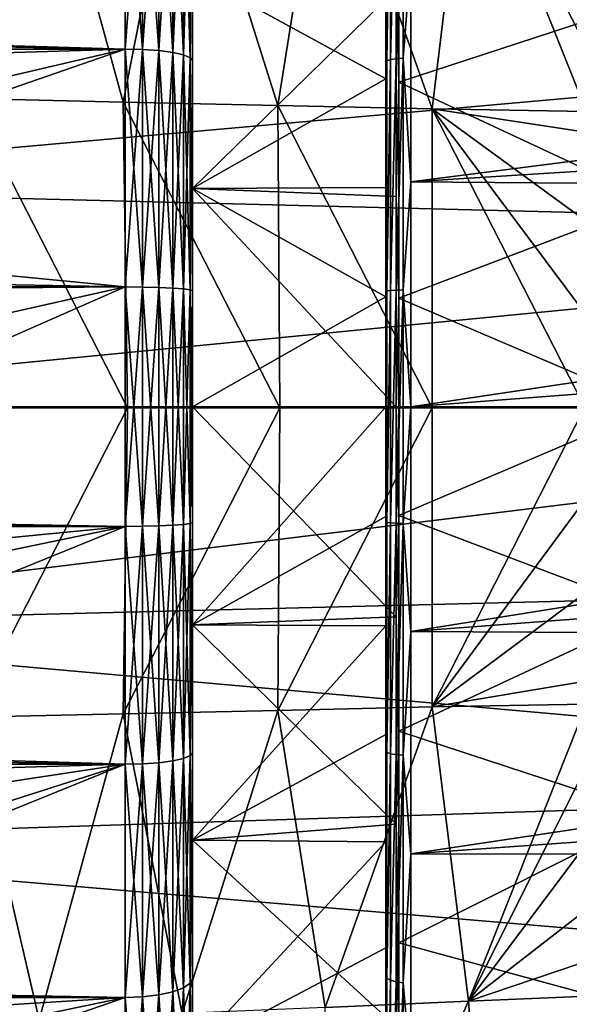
# Model space of a CAD drawing. Header units: metres. Extents: x -160 to 52, y -25 to 25.
# Tile 119 of 166: x -3.45 to 3.09, y -7.11 to 4.6. Entities that reach past the tile are written whole.
import ezdxf

# ---------------------------------------------------------------- set-up
doc = ezdxf.new("R2010")
doc.units = ezdxf.units.M
doc.layers.add('solid_509094_SW0001', color=7, linetype='CONTINUOUS')

msp = doc.modelspace()

# ---------------------------------------------------------------- linework, layer by layer
at = {"layer": 'solid_509094_SW0001'}
for points in [[(-1.4, 2.596243, -22.213863), (-1.4, 6.802042, -22.702887), (-1.4, 9.393953, -21.758732)], [(-1.4, 5.157918, -21.762171), (-1.4, 2.596243, -22.213863), (-1.4, 9.393953, -21.758732)], [(-4.923373, 7.338461, 128.973724), (-3.2228, 7.265052, 138.568253), (-4.059116, 3.664024, 131.364777)], [(-3.2228, 7.265052, 138.568253), (-2.221668, 3.623843, 141.787796), (-4.059116, 3.664024, 131.364777)], [(-3.2228, 7.265052, 138.568253), (-1.522383, 7.191642, 148.162811), (-2.221668, 3.623843, 141.787796)], [(-1.522383, 7.191642, 148.162811), (-0.384259, 3.583661, 152.210815), (-2.221668, 3.623843, 141.787796)], [(-1.522383, 7.191642, 148.162811), (0.178144, 7.118233, 157.757339), (-0.384259, 3.583661, 152.210815)], [(0.178144, 7.118233, 157.757339), (1.453369, 3.543483, 162.633804), (-0.384259, 3.583661, 152.210815)], [(0.178144, 7.118233, 157.757339), (1.879613, 7.044828, 167.351761), (1.453369, 3.543483, 162.633804)], [(1.879613, 7.044828, 167.351761), (3.287873, 3.510549, 173.043182), (1.453369, 3.543483, 162.633804)], [(1.879613, 7.044828, 167.351761), (3.305268, 4.243971, 173.493011), (3.287873, 3.510549, 173.043182)], [(1.879613, 7.044828, 167.351761), (3.341614, 5.13036, 174.21376), (3.305268, 4.243971, 173.493011)], [(-159.199997, 7.026679, -23.470743), (-2.2, 7.026679, -23.470743), (-2.2, 4.25438, -24.12779)], [(-159.199997, 4.25438, -24.12779), (-159.199997, 7.026679, -23.470743), (-2.2, 4.25438, -24.12779)], [(-8.911402, 5.188857, 249.863144), (12.425041, 4.502287, 245.572067), (12.298468, 6.985506, 244.927536)], [(-8.763117, 5.246851, 23.931581), (-8.706034, 4.446114, 24.093195), (-2.2, 7.026679, 23.470743)], [(-8.706034, 4.446114, 24.093195), (-2.2, 4.25438, 24.12779), (-2.2, 7.026679, 23.470743)], [(-1.992945, 4.249647, -24.100945), (-2.2, 4.25438, -24.12779), (-2.2, 7.026679, -23.470743)], [(-1.992945, 4.249647, -24.100945), (-2.2, 7.026679, -23.470743), (-1.992945, 7.018861, -23.44463)], [(-1.992945, 7.018861, 23.44463), (-2.2, 7.026679, 23.470743), (-2.2, 4.25438, 24.12779)], [(-1.992945, 7.018861, 23.44463), (-2.2, 4.25438, 24.12779), (-1.992945, 4.249647, 24.100945)], [(-1.992945, 7.018861, -23.44463), (-1.799819, 6.99591, -23.367966), (-1.799819, 4.235751, -24.022135)], [(-1.992945, 4.249647, -24.100945), (-1.992945, 7.018861, -23.44463), (-1.799819, 4.235751, -24.022135)], [(-1.992945, 7.018861, 23.44463), (-1.992945, 4.249647, 24.100945), (-1.799819, 6.99591, 23.367966)], [(-1.992945, 4.249647, 24.100945), (-1.799819, 4.235751, 24.022135), (-1.799819, 6.99591, 23.367966)], [(-1.799819, 6.99591, -23.367966), (-1.634018, 6.959392, -23.245989), (-1.634018, 4.213641, -23.896744)], [(-1.799819, 4.235751, -24.022135), (-1.799819, 6.99591, -23.367966), (-1.634018, 4.213641, -23.896744)], [(-1.799819, 6.99591, 23.367966), (-1.799819, 4.235751, 24.022135), (-1.634018, 6.959392, 23.245989)], [(-1.799819, 4.235751, 24.022135), (-1.634018, 4.213641, 23.896744), (-1.634018, 6.959392, 23.245989)], [(-1.634018, 6.959392, -23.245989), (-1.506866, 6.911802, -23.087027), (-1.506866, 4.184826, -23.733332)], [(-1.634018, 4.213641, -23.896744), (-1.634018, 6.959392, -23.245989), (-1.506866, 4.184826, -23.733332)], [(-1.634018, 6.959392, 23.245989), (-1.634018, 4.213641, 23.896744), (-1.506866, 6.911802, 23.087027)], [(-1.634018, 4.213641, 23.896744), (-1.506866, 4.184826, 23.733332), (-1.506866, 6.911802, 23.087027)], [(-1.506866, 6.911802, -23.087027), (-1.427043, 6.856389, -22.901934), (-1.427043, 4.151276, -23.543056)], [(-1.506866, 4.184826, -23.733332), (-1.506866, 6.911802, -23.087027), (-1.427043, 4.151276, -23.543056)], [(-1.506866, 6.911802, 23.087027), (-1.506866, 4.184826, 23.733332), (-1.427043, 6.856389, 22.901934)], [(-1.506866, 4.184826, 23.733332), (-1.427043, 4.151276, 23.543056), (-1.427043, 6.856389, 22.901934)], [(-1.427043, 6.856389, -22.901934), (-1.4, 6.802042, -22.702887), (-1.4, 4.11855, -23.339399)], [(-1.427043, 4.151276, -23.543056), (-1.427043, 6.856389, -22.901934), (-1.4, 4.11855, -23.339399)], [(-1.427043, 6.856389, 22.901934), (-1.4, 4.118551, 23.339399), (-1.4, 6.802043, 22.702885)], [(-1.427043, 6.856389, 22.901934), (-1.427043, 4.151276, 23.543056), (-1.4, 4.118551, 23.339399)], [(-1.4, 6.802043, 22.702885), (-1.4, 4.118551, 23.339399), (-1.4, -6.802042, 22.702887)], [(-1.4, 0, 22.365089), (-1.4, 6.802043, 22.702885), (-1.4, -6.802042, 22.702887)], [(-1.4, 2.596243, 22.213863), (-1.4, 5.157918, 21.762171), (-1.4, 6.802043, 22.702885)], [(-1.4, 0, 22.365089), (-1.4, 2.596243, 22.213863), (-1.4, 6.802043, 22.702885)], [(-1.4, -4.118551, -23.339399), (-1.4, 4.11855, -23.339399), (-1.4, 6.802042, -22.702887)], [(-1.4, -6.802043, -22.702885), (-1.4, -4.118551, -23.339399), (-1.4, 6.802042, -22.702887)], [(-1.4, 0, -22.365089), (-1.4, -6.802043, -22.702885), (-1.4, 6.802042, -22.702887)], [(-1.4, 2.596243, -22.213863), (-1.4, 0, -22.365089), (-1.4, 6.802042, -22.702887)], [(0.914684, 6.798191, 23.426239), (0.9, 6.778097, 23.335526), (0.900001, 4.101556, 23.951342)], [(0.914684, 4.113897, 24.043293), (0.914684, 6.798191, 23.426239), (0.900001, 4.101556, 23.951342)], [(0.957351, 6.82152, 23.506628), (0.914684, 6.798191, 23.426239), (0.914684, 4.113897, 24.043293)], [(0.957351, 4.128015, 24.125799), (0.957351, 6.82152, 23.506628), (0.914684, 4.113897, 24.043293)], [(1.023817, 6.840027, 23.570402), (0.957351, 6.82152, 23.506628), (0.957351, 4.128015, 24.125799)], [(1.023818, 4.139214, 24.191254), (1.023817, 6.840027, 23.570402), (0.957351, 4.128015, 24.125799)], [(1.023818, 4.139214, 24.191254), (1.107564, 6.851896, 23.611303), (1.023817, 6.840027, 23.570402)], [(1.023818, 4.139214, 24.191254), (1.107564, 4.146396, 24.233231), (1.107564, 6.851896, 23.611303)], [(1.107564, 6.851896, 23.611303), (1.107564, 4.146396, 24.233231), (1.200001, 5.317556, 24.0184)], [(0.900001, 4.101556, 23.951342), (0.9, 6.778097, 23.335526), (0.9, 5.176983, 21.716396)], [(1.024543, 4.967207, -21.763109), (1.057903, 6.376752, -21.389051), (1.057903, 3.860598, -21.982954)], [(1.057903, 3.860598, -21.982954), (1.057903, 6.376752, -21.389051), (4.0899, 4.85407, -21.03314)], [(1.107564, 4.146396, 24.233231), (1.200001, 2.674634, 24.454168), (1.200001, 5.317556, 24.0184)], [(1.200001, 5.317556, 24.0184), (1.200001, 2.674634, 24.454168), (18.952063, 4.946712, 24.097511)], [(-8.911402, 5.188857, 249.863144), (-8.818721, 2.612091, 250.307938), (12.425041, 4.502287, 245.572067)], [(0.900001, 3.898259, 21.981949), (0.9, 5.176983, 21.716396), (-1.4, 5.157918, 21.762171)], [(1.024543, 4.967207, -21.763109), (-1.4, 2.596243, -22.213863), (-1.4, 5.157918, -21.762171)], [(0.900001, 3.898259, 21.981949), (-1.4, 5.157918, 21.762171), (-1.4, 2.596243, 22.213863)], [(0.900001, 4.101556, 23.951342), (0.9, 5.176983, 21.716396), (0.900001, 3.898259, 21.981949)], [(1.024543, 4.967207, -21.763109), (1.024543, 2.499318, -22.182413), (-1.4, 2.596243, -22.213863)], [(1.024543, 4.967207, -21.763109), (1.057903, 3.860598, -21.982954), (1.024543, 2.499318, -22.182413)], [(1.200001, 2.674634, 24.454168), (18.498636, 3.761661, 24.310694), (18.952063, 4.946712, 24.097511)], [(1.057903, 3.860598, -21.982954), (4.0899, 4.85407, -21.03314), (4.0899, 2.442726, -21.447332)], [(-8.818721, 2.612091, 250.307938), (12.499949, 2.074069, 245.923431), (12.425041, 4.502287, 245.572067)], [(-8.706034, 4.446114, 24.093195), (-8.681482, 4.059634, 24.16132), (-2.2, 4.25438, 24.12779)], [(-159.199997, 4.25438, -24.12779), (-2.2, 4.25438, -24.12779), (-2.2, 1.424548, -24.458549)], [(-159.199997, 1.424548, -24.458549), (-159.199997, 4.25438, -24.12779), (-2.2, 1.424548, -24.458549)], [(-8.681482, 4.059634, 24.16132), (-8.613448, 2.754578, 24.344656), (-2.2, 4.25438, 24.12779)], [(-8.613448, 2.754578, 24.344656), (-8.586944, 2.043551, 24.414625), (-2.2, 4.25438, 24.12779)], [(-8.586944, 2.043551, 24.414625), (-2.2, 1.424548, 24.458549), (-2.2, 4.25438, 24.12779)], [(-1.992945, 1.422963, -24.431337), (-2.2, 1.424548, -24.458549), (-2.2, 4.25438, -24.12779)], [(-1.992945, 1.422963, -24.431337), (-2.2, 4.25438, -24.12779), (-1.992945, 4.249647, -24.100945)], [(-1.992945, 4.249647, 24.100945), (-2.2, 4.25438, 24.12779), (-2.2, 1.424548, 24.458549)], [(-1.992945, 4.249647, 24.100945), (-2.2, 1.424548, 24.458549), (-1.992945, 1.422963, 24.431337)], [(-1.992945, 4.249647, -24.100945), (-1.799819, 4.235751, -24.022135), (-1.799819, 1.41831, -24.351446)], [(-1.992945, 1.422963, -24.431337), (-1.992945, 4.249647, -24.100945), (-1.799819, 1.41831, -24.351446)], [(-1.992945, 4.249647, 24.100945), (-1.992945, 1.422963, 24.431337), (-1.799819, 4.235751, 24.022135)], [(-1.992945, 1.422963, 24.431337), (-1.799819, 1.41831, 24.351446), (-1.799819, 4.235751, 24.022135)], [(-1.799819, 4.235751, -24.022135), (-1.634018, 4.213641, -23.896744), (-1.634018, 1.410907, -24.224337)], [(-1.799819, 1.41831, -24.351446), (-1.799819, 4.235751, -24.022135), (-1.634018, 1.410907, -24.224337)], [(-1.799819, 4.235751, 24.022135), (-1.799819, 1.41831, 24.351446), (-1.634018, 4.213641, 23.896744)], [(-1.799819, 1.41831, 24.351446), (-1.634018, 1.410907, 24.224337), (-1.634018, 4.213641, 23.896744)], [(-1.634018, 4.213641, -23.896744), (-1.506866, 4.184826, -23.733332), (-1.506866, 1.401259, -24.058683)], [(-1.634018, 1.410907, -24.224337), (-1.634018, 4.213641, -23.896744), (-1.506866, 1.401259, -24.058683)], [(-1.634018, 4.213641, 23.896744), (-1.634018, 1.410907, 24.224337), (-1.506866, 4.184826, 23.733332)], [(-1.634018, 1.410907, 24.224337), (-1.506866, 1.401259, 24.058683), (-1.506866, 4.184826, 23.733332)], [(-1.506866, 4.184826, -23.733332), (-1.427043, 4.151276, -23.543056), (-1.427043, 1.390025, -23.865801)], [(-1.506866, 1.401259, -24.058683), (-1.506866, 4.184826, -23.733332), (-1.427043, 1.390025, -23.865801)], [(-1.506866, 4.184826, 23.733332), (-1.506866, 1.401259, 24.058683), (-1.427043, 4.151276, 23.543056)], [(-1.506866, 1.401259, 24.058683), (-1.427043, 1.390025, 23.865801), (-1.427043, 4.151276, 23.543056)], [(-1.427043, 4.151276, -23.543056), (-1.4, 4.11855, -23.339399), (-1.4, 1.379267, -23.659805)], [(-1.427043, 1.390025, -23.865801), (-1.427043, 4.151276, -23.543056), (-1.4, 1.379267, -23.659805)], [(-1.427043, 4.151276, 23.543056), (-1.4, 1.379268, 23.659805), (-1.4, 4.118551, 23.339399)], [(-1.427043, 4.151276, 23.543056), (-1.427043, 1.390025, 23.865801), (-1.4, 1.379268, 23.659805)], [(-1.4, 4.118551, 23.339399), (-1.4, -4.11855, 23.339399), (-1.4, -6.802042, 22.702887)], [(-1.4, 4.118551, 23.339399), (-1.4, 1.379268, 23.659805), (-1.4, -4.11855, 23.339399)], [(-1.4, -1.379268, -23.659805), (-1.4, 1.379267, -23.659805), (-1.4, 4.11855, -23.339399)], [(-1.4, -4.118551, -23.339399), (-1.4, -1.379268, -23.659805), (-1.4, 4.11855, -23.339399)], [(0.914684, 4.113897, 24.043293), (0.900001, 4.101556, 23.951342), (0.900001, 1.373256, 24.261154)], [(0.914684, 1.377152, 24.353798), (0.914684, 4.113897, 24.043293), (0.900001, 1.373256, 24.261154)], [(0.900001, 4.101556, 23.951342), (0.900001, 3.898259, 21.981949), (0.900001, 2.606396, 22.172258)], [(0.900001, 1.373256, 24.261154), (0.900001, 4.101556, 23.951342), (0.900001, 2.606396, 22.172258)], [(0.957351, 4.128015, 24.125799), (0.914684, 4.113897, 24.043293), (0.914684, 1.377152, 24.353798)], [(0.957351, 1.381878, 24.437372), (0.957351, 4.128015, 24.125799), (0.914684, 1.377152, 24.353798)], [(1.023818, 4.139214, 24.191254), (0.957351, 4.128015, 24.125799), (0.957351, 1.381878, 24.437372)], [(1.023818, 1.385627, 24.50367), (1.023818, 4.139214, 24.191254), (0.957351, 1.381878, 24.437372)], [(1.023818, 1.385627, 24.50367), (1.107565, 1.388031, 24.54619), (1.107564, 4.146396, 24.233231)], [(1.023818, 1.385627, 24.50367), (1.107564, 4.146396, 24.233231), (1.023818, 4.139214, 24.191254)], [(1.107564, 4.146396, 24.233231), (1.107565, 1.388031, 24.54619), (1.200001, 2.674634, 24.454168)], [(0.900001, 2.606396, 22.172258), (0.900001, 3.898259, 21.981949), (-1.4, 2.596243, 22.213863)], [(1.024543, 2.499318, -22.182413), (1.057903, 3.860598, -21.982954), (1.057903, 1.292646, -22.281912)], [(1.057903, 1.292646, -22.281912), (1.057903, 3.860598, -21.982954), (4.0899, 2.442726, -21.447332)], [(1.200001, 2.674634, 24.454168), (18.177425, 2.540394, 24.468477), (18.498636, 3.761661, 24.310694)], [(-4.059116, 3.664024, 131.364777), (-2.171335, -0.014562, 141.26062), (-3.983754, -0.014722, 130.961563)], [(-4.059116, 3.664024, 131.364777), (-2.221668, 3.623843, 141.787796), (-2.171335, -0.014562, 141.26062)], [(-2.221668, 3.623843, 141.787796), (-0.358743, -0.014402, 151.559662), (-2.171335, -0.014562, 141.26062)], [(-2.221668, 3.623843, 141.787796), (-0.384259, 3.583661, 152.210815), (-0.358743, -0.014402, 151.559662)], [(-0.384259, 3.583661, 152.210815), (1.453429, -0.014242, 161.858749), (-0.358743, -0.014402, 151.559662)], [(-0.384259, 3.583661, 152.210815), (1.453369, 3.543483, 162.633804), (1.453429, -0.014242, 161.858749)], [(1.453369, 3.543483, 162.633804), (3.265224, 0, 172.15683), (1.453429, -0.014242, 161.858749)], [(1.453369, 3.543483, 162.633804), (3.266751, 1.11668, 172.241943), (3.265224, 0, 172.15683)], [(1.453369, 3.543483, 162.633804), (3.272108, 2.213256, 172.496582), (3.266751, 1.11668, 172.241943)], [(1.453369, 3.543483, 162.633804), (3.283696, 3.263494, 172.916306), (3.272108, 2.213256, 172.496582)], [(1.453369, 3.543483, 162.633804), (3.287873, 3.510549, 173.043182), (3.283696, 3.263494, 172.916306)], [(-8.818721, 2.612091, 250.307938), (-8.787687, 0, 250.456879), (12.499949, 2.074069, 245.923431)], [(0.900001, 1.305776, 22.286718), (0.900001, 2.606396, 22.172258), (-1.4, 2.596243, 22.213863)], [(1.024543, 0, -22.322769), (-1.4, 0, -22.365089), (-1.4, 2.596243, -22.213863)], [(1.024543, 2.499318, -22.182413), (1.024543, 0, -22.322769), (-1.4, 2.596243, -22.213863)], [(0.900001, 1.305776, 22.286718), (-1.4, 2.596243, 22.213863), (-1.4, 0, 22.365089)], [(0.900001, 1.373256, 24.261154), (0.900001, 2.606396, 22.172258), (0.900001, 1.305776, 22.286718)], [(1.107565, 1.388031, 24.54619), (1.200001, 0, 24.599998), (1.200001, 2.674634, 24.454168)], [(1.200001, 2.674634, 24.454168), (1.200001, 0, 24.599998), (18.177425, 2.540394, 24.468477)], [(1.024543, 2.499318, -22.182413), (1.057903, 1.292646, -22.281912), (1.024543, 0, -22.322769)], [(17.985191, 1.281705, 24.566587), (18.177425, 2.540394, 24.468477), (1.200001, 0, 24.599998)], [(1.057903, 1.292646, -22.281912), (4.0899, 2.442726, -21.447332), (4.0899, 0, -21.585989)], [(-8.787687, 0, 250.456879), (12.52928, 0, 246.015182), (12.499949, 2.074069, 245.923431)], [(-8.586944, 2.043551, 24.414625), (-8.568041, 1.372323, 24.461536), (-2.2, 1.424548, 24.458549)], [(-159.199997, 1.424548, -24.458549), (-2.2, 1.424548, -24.458549), (-2.2, -1.424548, -24.458549)], [(-159.199997, -1.424548, -24.458549), (-159.199997, 1.424548, -24.458549), (-2.2, -1.424548, -24.458549)], [(-8.568041, -1.372323, 24.461536), (-2.2, -1.424548, 24.458549), (-2.2, 1.424548, 24.458549)], [(-8.553, 0, 24.5), (-8.568041, -1.372323, 24.461536), (-2.2, 1.424548, 24.458549)], [(-8.568041, 1.372323, 24.461536), (-8.553, 0, 24.5), (-2.2, 1.424548, 24.458549)], [(-1.992945, -1.422963, -24.431337), (-2.2, -1.424548, -24.458549), (-2.2, 1.424548, -24.458549)], [(-1.992945, -1.422963, -24.431337), (-2.2, 1.424548, -24.458549), (-1.992945, 1.422963, -24.431337)], [(-1.992945, 1.422963, 24.431337), (-2.2, 1.424548, 24.458549), (-2.2, -1.424548, 24.458549)], [(-1.992945, 1.422963, 24.431337), (-2.2, -1.424548, 24.458549), (-1.992945, -1.422963, 24.431337)], [(-1.992945, 1.422963, -24.431337), (-1.799819, 1.41831, -24.351446), (-1.799819, -1.41831, -24.351446)], [(-1.992945, -1.422963, -24.431337), (-1.992945, 1.422963, -24.431337), (-1.799819, -1.41831, -24.351446)], [(-1.992945, 1.422963, 24.431337), (-1.992945, -1.422963, 24.431337), (-1.799819, 1.41831, 24.351446)], [(-1.992945, -1.422963, 24.431337), (-1.799819, -1.41831, 24.351446), (-1.799819, 1.41831, 24.351446)], [(-1.799819, 1.41831, -24.351446), (-1.634018, 1.410907, -24.224337), (-1.634018, -1.410907, -24.224337)], [(-1.799819, -1.41831, -24.351446), (-1.799819, 1.41831, -24.351446), (-1.634018, -1.410907, -24.224337)], [(-1.799819, 1.41831, 24.351446), (-1.799819, -1.41831, 24.351446), (-1.634018, 1.410907, 24.224337)], [(-1.799819, -1.41831, 24.351446), (-1.634018, -1.410907, 24.224337), (-1.634018, 1.410907, 24.224337)], [(-1.634018, 1.410907, -24.224337), (-1.506866, 1.401259, -24.058683), (-1.506866, -1.401259, -24.058683)], [(-1.634018, -1.410907, -24.224337), (-1.634018, 1.410907, -24.224337), (-1.506866, -1.401259, -24.058683)], [(-1.634018, 1.410907, 24.224337), (-1.634018, -1.410907, 24.224337), (-1.506866, 1.401259, 24.058683)], [(-1.634018, -1.410907, 24.224337), (-1.506866, -1.401259, 24.058683), (-1.506866, 1.401259, 24.058683)], [(-1.506866, 1.401259, -24.058683), (-1.427043, 1.390025, -23.865801), (-1.427043, -1.390025, -23.865801)], [(-1.506866, -1.401259, -24.058683), (-1.506866, 1.401259, -24.058683), (-1.427043, -1.390025, -23.865801)], [(-1.506866, 1.401259, 24.058683), (-1.506866, -1.401259, 24.058683), (-1.427043, 1.390025, 23.865801)], [(-1.506866, -1.401259, 24.058683), (-1.427043, -1.390025, 23.865801), (-1.427043, 1.390025, 23.865801)], [(-1.427043, 1.390025, -23.865801), (-1.4, 1.379267, -23.659805), (-1.4, -1.379268, -23.659805)], [(-1.427043, -1.390025, -23.865801), (-1.427043, 1.390025, -23.865801), (-1.4, -1.379268, -23.659805)], [(-1.427043, 1.390025, 23.865801), (-1.427043, -1.390025, 23.865801), (-1.4, 1.379268, 23.659805)], [(-1.427043, -1.390025, 23.865801), (-1.4, -1.379267, 23.659805), (-1.4, 1.379268, 23.659805)], [(-1.4, 1.379268, 23.659805), (-1.4, -1.379267, 23.659805), (-1.4, -4.11855, 23.339399)], [(0.900001, 1.305776, 22.286718), (-1.4, 0, 22.365089), (0.900001, 0, 22.324944)], [(0.914684, 1.377152, 24.353798), (0.900001, 1.373256, 24.261154), (0.900001, -1.373256, 24.261154)], [(0.914684, -1.377152, 24.353798), (0.914684, 1.377152, 24.353798), (0.900001, -1.373256, 24.261154)], [(0.900001, 1.373256, 24.261154), (0.900001, 0, 22.324944), (0.900001, -1.305776, 22.286718)], [(0.900001, 1.373256, 24.261154), (0.900001, 1.305776, 22.286718), (0.900001, 0, 22.324944)], [(0.900001, -1.373256, 24.261154), (0.900001, 1.373256, 24.261154), (0.900001, -1.305776, 22.286718)], [(0.957351, 1.381878, 24.437372), (0.914684, 1.377152, 24.353798), (0.914684, -1.377152, 24.353798)], [(0.957351, -1.381878, 24.43737), (0.957351, 1.381878, 24.437372), (0.914684, -1.377152, 24.353798)], [(1.023818, 1.385627, 24.50367), (0.957351, 1.381878, 24.437372), (0.957351, -1.381878, 24.43737)], [(1.023818, -1.385627, 24.50367), (1.023818, 1.385627, 24.50367), (0.957351, -1.381878, 24.43737)], [(1.023818, -1.385627, 24.50367), (1.107565, -1.388031, 24.54619), (1.107565, 1.388031, 24.54619)], [(1.023818, -1.385627, 24.50367), (1.107565, 1.388031, 24.54619), (1.023818, 1.385627, 24.50367)], [(1.024543, 0, -22.322769), (1.057903, 1.292646, -22.281912), (1.057903, -1.292649, -22.281912)], [(1.057903, -1.292649, -22.281912), (1.057903, 1.292646, -22.281912), (4.0899, 0, -21.585989)], [(1.107565, 1.388031, 24.54619), (1.107565, -1.388031, 24.54619), (1.200001, 0, 24.599998)], [(17.985191, 1.281705, 24.566587), (1.200001, 0, 24.599998), (17.92277, 0.000001, 24.599998)], [(-8.818693, -2.610905, 250.308075), (12.499946, -2.074197, 245.923416), (12.52928, 0, 246.015182)], [(-8.818693, -2.610905, 250.308075), (12.52928, 0, 246.015182), (-8.787687, 0, 250.456879)], [(1.057903, -1.292649, -22.281912), (4.0899, 0, -21.585989), (4.0899, -2.442725, -21.447332)], [(17.92277, 0.000001, 24.599998), (1.200001, 0, 24.599998), (1.200001, -2.674634, 24.454166)], [(17.996321, -1.401126, 24.560064), (17.92277, 0.000001, 24.599998), (1.200001, -2.674634, 24.454166)], [(3.265224, 0, 172.15683), (3.265224, -0.014129, 172.156845), (1.453429, -0.014242, 161.858749)], [(-2.171335, -0.014562, 141.26062), (-2.222287, -3.652825, 141.797394), (-4.060194, -3.693336, 131.372101)], [(-3.983754, -0.014722, 130.961563), (-2.171335, -0.014562, 141.26062), (-4.060194, -3.693336, 131.372101)], [(-0.358743, -0.014402, 151.559662), (-0.384411, -3.612315, 152.222687), (-2.222287, -3.652825, 141.797394)], [(-2.171335, -0.014562, 141.26062), (-0.358743, -0.014402, 151.559662), (-2.222287, -3.652825, 141.797394)], [(-1.4, -2.596243, -22.213863), (-1.4, -6.802043, -22.702885), (-1.4, 0, -22.365089)], [(-1.4, -2.596243, 22.213863), (-1.4, 0, 22.365089), (-1.4, -6.802042, 22.702887)], [(1.024543, -2.499319, -22.182413), (-1.4, -2.596243, -22.213863), (-1.4, 0, -22.365089)], [(1.024543, 0, -22.322769), (1.024543, -2.499319, -22.182413), (-1.4, 0, -22.365089)], [(0.900001, 0, 22.324944), (-1.4, 0, 22.365089), (-1.4, -2.596243, 22.213863)], [(0.900001, -1.305776, 22.286718), (0.900001, 0, 22.324944), (-1.4, -2.596243, 22.213863)], [(1.453429, -0.014242, 161.858749), (1.453658, -3.571807, 162.647964), (-0.384411, -3.612315, 152.222687)], [(-0.358743, -0.014402, 151.559662), (1.453429, -0.014242, 161.858749), (-0.384411, -3.612315, 152.222687)], [(1.024543, 0, -22.322769), (1.057903, -1.292649, -22.281912), (1.024543, -2.499319, -22.182413)], [(1.107565, -1.388031, 24.54619), (1.200001, -2.674634, 24.454166), (1.200001, 0, 24.599998)], [(1.453429, -0.014242, 161.858749), (3.265224, -0.014129, 172.156845), (1.453658, -3.571807, 162.647964)], [(3.265224, -0.014129, 172.156845), (3.266731, -1.116745, 172.241959), (1.453658, -3.571807, 162.647964)], [(3.266731, -1.116745, 172.241959), (3.272074, -2.213384, 172.496628), (1.453658, -3.571807, 162.647964)], [(-8.568041, -1.372323, 24.461536), (-8.586944, -2.043551, 24.414625), (-2.2, -1.424548, 24.458549)], [(-1.634018, -1.410907, -24.224337), (-1.506866, -1.401259, -24.058683), (-1.506866, -4.184826, -23.733332)], [(-1.634018, -4.213641, 23.896744), (-1.506866, -4.184826, 23.733332), (-1.506866, -1.401259, 24.058683)], [(-1.634018, -1.410907, 24.224337), (-1.634018, -4.213641, 23.896744), (-1.506866, -1.401259, 24.058683)], [(-1.506866, -1.401259, -24.058683), (-1.427043, -1.390025, -23.865801), (-1.427043, -4.151276, -23.543056)], [(-1.506866, -4.184826, 23.733332), (-1.427043, -4.151276, 23.543056), (-1.427043, -1.390025, 23.865801)], [(-1.506866, -1.401259, 24.058683), (-1.506866, -4.184826, 23.733332), (-1.427043, -1.390025, 23.865801)], [(-1.506866, -4.184826, -23.733332), (-1.506866, -1.401259, -24.058683), (-1.427043, -4.151276, -23.543056)], [(-1.427043, -4.151276, 23.543056), (-1.4, -4.11855, 23.339399), (-1.4, -1.379267, 23.659805)], [(-1.427043, -1.390025, 23.865801), (-1.427043, -4.151276, 23.543056), (-1.4, -1.379267, 23.659805)], [(-1.427043, -4.151276, -23.543056), (-1.4, -1.379268, -23.659805), (-1.4, -4.118551, -23.339399)], [(-1.427043, -4.151276, -23.543056), (-1.427043, -1.390025, -23.865801), (-1.4, -1.379268, -23.659805)], [(0.900001, -2.606396, 22.172258), (0.900001, -1.305776, 22.286718), (-1.4, -2.596243, 22.213863)], [(0.900001, -1.373256, 24.261154), (0.900001, -1.305776, 22.286718), (0.900001, -2.606396, 22.172258)], [(0.900001, -1.373256, 24.261154), (0.900001, -2.606396, 22.172258), (0.900001, -3.89826, 21.981949)], [(0.900001, -4.101557, 23.951342), (0.900001, -1.373256, 24.261154), (0.900001, -3.89826, 21.981949)], [(0.914684, -4.113897, 24.043291), (0.900001, -1.373256, 24.261154), (0.900001, -4.101557, 23.951342)], [(0.914684, -4.113897, 24.043291), (0.914684, -1.377152, 24.353798), (0.900001, -1.373256, 24.261154)], [(0.957351, -1.381878, 24.43737), (0.914684, -1.377152, 24.353798), (0.914684, -4.113897, 24.043291)], [(0.957351, -4.128015, 24.125799), (0.957351, -1.381878, 24.43737), (0.914684, -4.113897, 24.043291)], [(1.023818, -1.385627, 24.50367), (0.957351, -1.381878, 24.43737), (0.957351, -4.128015, 24.125799)], [(1.023818, -4.139214, 24.191252), (1.023818, -1.385627, 24.50367), (0.957351, -4.128015, 24.125799)], [(1.023818, -4.139214, 24.191252), (1.107565, -1.388031, 24.54619), (1.023818, -1.385627, 24.50367)], [(1.023818, -4.139214, 24.191252), (1.107565, -4.146397, 24.233231), (1.107565, -1.388031, 24.54619)], [(1.024543, -2.499319, -22.182413), (1.057903, -1.292649, -22.281912), (1.057903, -3.860601, -21.982954)], [(1.057903, -3.860601, -21.982954), (1.057903, -1.292649, -22.281912), (4.0899, -2.442725, -21.447332)], [(1.107565, -1.388031, 24.54619), (1.107565, -4.146397, 24.233231), (1.200001, -2.674634, 24.454166)], [(18.22221, -2.766528, 24.443941), (17.996321, -1.401126, 24.560064), (1.200001, -2.674634, 24.454166)], [(-159.199997, -1.424548, -24.458549), (-2.2, -1.424548, -24.458549), (-2.2, -4.25438, -24.12779)], [(-159.199997, -4.25438, -24.12779), (-159.199997, -1.424548, -24.458549), (-2.2, -4.25438, -24.12779)], [(-8.681482, -4.059634, 24.16132), (-2.2, -4.25438, 24.12779), (-2.2, -1.424548, 24.458549)], [(-8.613448, -2.754578, 24.344656), (-8.681482, -4.059634, 24.16132), (-2.2, -1.424548, 24.458549)], [(-8.586944, -2.043551, 24.414625), (-8.613448, -2.754578, 24.344656), (-2.2, -1.424548, 24.458549)], [(-1.992945, -4.249647, -24.100945), (-2.2, -1.424548, -24.458549), (-1.992945, -1.422963, -24.431337)], [(-1.992945, -1.422963, 24.431337), (-2.2, -1.424548, 24.458549), (-2.2, -4.25438, 24.12779)], [(-1.992945, -1.422963, 24.431337), (-2.2, -4.25438, 24.12779), (-1.992945, -4.249647, 24.100945)], [(-1.992945, -4.249647, -24.100945), (-2.2, -4.25438, -24.12779), (-2.2, -1.424548, -24.458549)], [(-1.992945, -1.422963, -24.431337), (-1.799819, -1.41831, -24.351446), (-1.799819, -4.235751, -24.022135)], [(-1.992945, -4.249647, 24.100945), (-1.799819, -4.235751, 24.022135), (-1.799819, -1.41831, 24.351446)], [(-1.992945, -1.422963, 24.431337), (-1.992945, -4.249647, 24.100945), (-1.799819, -1.41831, 24.351446)], [(-1.992945, -4.249647, -24.100945), (-1.992945, -1.422963, -24.431337), (-1.799819, -4.235751, -24.022135)], [(-1.799819, -1.41831, -24.351446), (-1.634018, -1.410907, -24.224337), (-1.634018, -4.213641, -23.896744)], [(-1.799819, -4.235751, 24.022135), (-1.634018, -4.213641, 23.896744), (-1.634018, -1.410907, 24.224337)], [(-1.799819, -1.41831, 24.351446), (-1.799819, -4.235751, 24.022135), (-1.634018, -1.410907, 24.224337)], [(-1.799819, -4.235751, -24.022135), (-1.799819, -1.41831, -24.351446), (-1.634018, -4.213641, -23.896744)], [(-1.634018, -4.213641, -23.896744), (-1.634018, -1.410907, -24.224337), (-1.506866, -4.184826, -23.733332)], [(-8.818693, -2.610905, 250.308075), (12.425029, -4.502589, 245.572006), (12.499946, -2.074197, 245.923416)], [(3.272074, -2.213384, 172.496628), (3.28366, -3.263682, 172.916412), (1.453658, -3.571807, 162.647964)], [(1.057903, -3.860601, -21.982954), (4.0899, -2.442725, -21.447332), (4.0899, -4.854069, -21.03314)], [(1.024543, -2.499319, -22.182413), (1.024543, -4.967208, -21.763107), (-1.4, -2.596243, -22.213863)], [(1.024543, -2.499319, -22.182413), (1.057903, -3.860601, -21.982954), (1.024543, -4.967208, -21.763107)], [(-8.911289, -5.186533, 249.863678), (12.425029, -4.502589, 245.572006), (-8.818693, -2.610905, 250.308075)], [(-1.4, -2.596243, -22.213863), (-1.4, -5.157918, -21.762171), (-1.4, -6.802043, -22.702885)], [(-1.4, -2.596243, 22.213863), (-1.4, -6.802042, 22.702887), (-1.4, -9.393953, 21.758732)], [(-1.4, -5.157918, 21.762171), (-1.4, -2.596243, 22.213863), (-1.4, -9.393953, 21.758732)], [(0.900001, -2.606396, 22.172258), (-1.4, -2.596243, 22.213863), (-1.4, -5.157918, 21.762171)], [(1.024543, -4.967208, -21.763107), (-1.4, -5.157918, -21.762171), (-1.4, -2.596243, -22.213863)], [(0.900001, -3.89826, 21.981949), (0.900001, -2.606396, 22.172258), (-1.4, -5.157918, 21.762171)], [(1.107565, -4.146397, 24.233231), (1.200001, -5.317557, 24.0184), (1.200001, -2.674634, 24.454166)], [(18.22221, -2.766528, 24.443941), (1.200001, -2.674634, 24.454166), (1.200001, -5.317557, 24.0184)], [(18.599876, -4.084152, 24.258598), (18.22221, -2.766528, 24.443941), (1.200001, -5.317557, 24.0184)], [(3.28366, -3.263682, 172.916412), (3.288365, -3.539077, 173.058594), (1.453658, -3.571807, 162.647964)], [(-2.222287, -3.652825, 141.797394), (-0.384411, -3.612315, 152.222687), (-1.520376, -7.219926, 148.199692)], [(-0.384411, -3.612315, 152.222687), (0.181515, -7.146175, 157.801407), (-1.520376, -7.219926, 148.199692)], [(-0.384411, -3.612315, 152.222687), (1.453658, -3.571807, 162.647964), (0.181515, -7.146175, 157.801407)], [(1.453658, -3.571807, 162.647964), (1.884407, -7.07243, 167.403), (0.181515, -7.146175, 157.801407)], [(1.453658, -3.571807, 162.647964), (3.288365, -3.539077, 173.058594), (1.884407, -7.07243, 167.403)], [(3.288365, -3.539077, 173.058594), (3.305245, -4.244202, 173.493179), (1.884407, -7.07243, 167.403)], [(-4.060194, -3.693336, 131.372101), (-3.222149, -7.293677, 138.597961), (-4.924088, -7.367428, 128.996246)], [(-4.060194, -3.693336, 131.372101), (-2.222287, -3.652825, 141.797394), (-3.222149, -7.293677, 138.597961)], [(-2.222287, -3.652825, 141.797394), (-1.520376, -7.219926, 148.199692), (-3.222149, -7.293677, 138.597961)], [(1.024543, -4.967208, -21.763107), (1.057903, -3.860601, -21.982954), (1.057903, -6.376756, -21.389051)], [(1.057903, -6.376756, -21.389051), (1.057903, -3.860601, -21.982954), (4.0899, -4.854069, -21.03314)], [(0.900001, -5.176984, 21.716396), (0.900001, -3.89826, 21.981949), (-1.4, -5.157918, 21.762171)], [(0.900001, -4.101557, 23.951342), (0.900001, -3.89826, 21.981949), (0.900001, -5.176984, 21.716396)], [(-8.681482, -4.059634, 24.16132), (-8.706034, -4.446114, 24.093195), (-2.2, -4.25438, 24.12779)], [(19.132885, -5.354637, 24.01016), (18.599876, -4.084152, 24.258598), (1.200001, -5.317557, 24.0184)], [(-1.799819, -4.235751, -24.022135), (-1.634018, -4.213641, -23.896744), (-1.634018, -6.959392, -23.245989)], [(-1.799819, -6.99591, 23.367966), (-1.634018, -6.959392, 23.245989), (-1.634018, -4.213641, 23.896744)], [(-1.799819, -4.235751, 24.022135), (-1.799819, -6.99591, 23.367966), (-1.634018, -4.213641, 23.896744)], [(-1.634018, -4.213641, -23.896744), (-1.506866, -4.184826, -23.733332), (-1.506866, -6.911802, -23.087027)], [(-1.634018, -6.959392, 23.245989), (-1.506866, -6.911802, 23.087027), (-1.506866, -4.184826, 23.733332)], [(-1.634018, -4.213641, 23.896744), (-1.634018, -6.959392, 23.245989), (-1.506866, -4.184826, 23.733332)], [(-1.634018, -6.959392, -23.245989), (-1.634018, -4.213641, -23.896744), (-1.506866, -6.911802, -23.087027)], [(-1.506866, -4.184826, -23.733332), (-1.427043, -4.151276, -23.543056), (-1.427043, -6.856389, -22.901934)], [(-1.506866, -6.911802, 23.087027), (-1.427043, -6.856389, 22.901934), (-1.427043, -4.151276, 23.543056)], [(-1.506866, -4.184826, 23.733332), (-1.506866, -6.911802, 23.087027), (-1.427043, -4.151276, 23.543056)], [(-1.506866, -6.911802, -23.087027), (-1.506866, -4.184826, -23.733332), (-1.427043, -6.856389, -22.901934)], [(-1.427043, -6.856389, 22.901934), (-1.4, -6.802042, 22.702887), (-1.4, -4.11855, 23.339399)], [(-1.427043, -4.151276, 23.543056), (-1.427043, -6.856389, 22.901934), (-1.4, -4.11855, 23.339399)], [(-1.427043, -6.856389, -22.901934), (-1.4, -4.118551, -23.339399), (-1.4, -6.802043, -22.702885)], [(-1.427043, -6.856389, -22.901934), (-1.427043, -4.151276, -23.543056), (-1.4, -4.118551, -23.339399)], [(0.900001, -4.101557, 23.951342), (0.900001, -5.176984, 21.716396), (0.900001, -6.438188, 21.37645)], [(0.900001, -6.778097, 23.335524), (0.900001, -4.101557, 23.951342), (0.900001, -6.438188, 21.37645)], [(0.914684, -6.798192, 23.426237), (0.900001, -4.101557, 23.951342), (0.900001, -6.778097, 23.335524)], [(0.914684, -6.798192, 23.426237), (0.914684, -4.113897, 24.043291), (0.900001, -4.101557, 23.951342)], [(0.957351, -4.128015, 24.125799), (0.914684, -4.113897, 24.043291), (0.914684, -6.798192, 23.426237)], [(0.957351, -6.82152, 23.506628), (0.957351, -4.128015, 24.125799), (0.914684, -6.798192, 23.426237)], [(1.023818, -4.139214, 24.191252), (0.957351, -4.128015, 24.125799), (0.957351, -6.82152, 23.506628)], [(1.023818, -6.840027, 23.5704), (1.023818, -4.139214, 24.191252), (0.957351, -6.82152, 23.506628)], [(1.023818, -6.840027, 23.5704), (1.107565, -4.146397, 24.233231), (1.023818, -4.139214, 24.191252)], [(1.023818, -6.840027, 23.5704), (1.107565, -6.851896, 23.611301), (1.107565, -4.146397, 24.233231)], [(1.107565, -4.146397, 24.233231), (1.107565, -6.851896, 23.611301), (1.200001, -5.317557, 24.0184)], [(-159.199997, -4.25438, -24.12779), (-2.2, -4.25438, -24.12779), (-2.2, -7.026679, -23.470743)], [(-159.199997, -7.026679, -23.470743), (-159.199997, -4.25438, -24.12779), (-2.2, -7.026679, -23.470743)], [(-8.914924, -6.972418, 23.486919), (-2.2, -7.026679, 23.470743), (-2.2, -4.25438, 24.12779)], [(-8.858561, -6.378266, 23.655184), (-8.914924, -6.972418, 23.486919), (-2.2, -4.25438, 24.12779)], [(-8.763117, -5.246851, 23.931581), (-8.858561, -6.378266, 23.655184), (-2.2, -4.25438, 24.12779)], [(-8.706034, -4.446114, 24.093195), (-8.763117, -5.246851, 23.931581), (-2.2, -4.25438, 24.12779)], [(-1.992945, -7.018861, -23.44463), (-2.2, -4.25438, -24.12779), (-1.992945, -4.249647, -24.100945)], [(-1.992945, -4.249647, 24.100945), (-2.2, -4.25438, 24.12779), (-2.2, -7.026679, 23.470743)], [(-1.992945, -4.249647, 24.100945), (-2.2, -7.026679, 23.470743), (-1.992945, -7.018861, 23.44463)], [(-1.992945, -7.018861, -23.44463), (-2.2, -7.026679, -23.470743), (-2.2, -4.25438, -24.12779)], [(-1.992945, -4.249647, -24.100945), (-1.799819, -4.235751, -24.022135), (-1.799819, -6.99591, -23.367966)], [(-1.992945, -7.018861, 23.44463), (-1.799819, -6.99591, 23.367966), (-1.799819, -4.235751, 24.022135)], [(-1.992945, -4.249647, 24.100945), (-1.992945, -7.018861, 23.44463), (-1.799819, -4.235751, 24.022135)], [(-1.992945, -7.018861, -23.44463), (-1.992945, -4.249647, -24.100945), (-1.799819, -6.99591, -23.367966)], [(-1.799819, -6.99591, -23.367966), (-1.799819, -4.235751, -24.022135), (-1.634018, -6.959392, -23.245989)], [(3.305245, -4.244202, 173.493179), (3.341616, -5.130613, 174.214005), (1.884407, -7.07243, 167.403)], [(-8.911289, -5.186533, 249.863678), (12.298447, -6.985841, 244.927429), (12.425029, -4.502589, 245.572006)], [(1.057903, -6.376756, -21.389051), (4.0899, -4.854069, -21.03314), (4.0899, -7.203053, -20.348734)], [(1.024543, -4.967208, -21.763107), (1.024543, -7.372633, -21.070127), (-1.4, -5.157918, -21.762171)], [(1.024543, -4.967208, -21.763107), (1.057903, -6.376756, -21.389051), (1.024543, -7.372633, -21.070127)], [(3.341616, -5.130613, 174.214005), (3.397911, -5.900099, 175.060608), (1.884407, -7.07243, 167.403)], [(-9.064226, -7.692087, 249.129684), (12.298447, -6.985841, 244.927429), (-8.911289, -5.186533, 249.863678)], [(-1.4, -5.157918, -21.762171), (-1.4, -9.393954, -21.758732), (-1.4, -6.802043, -22.702885)], [(-1.4, -5.157918, -21.762171), (-1.4, -7.649311, -21.01631), (-1.4, -9.393954, -21.758732)], [(-1.4, -7.649311, 21.01631), (-1.4, -5.157918, 21.762171), (-1.4, -9.393953, 21.758732)], [(0.900001, -5.176984, 21.716396), (-1.4, -5.157918, 21.762171), (-1.4, -7.649311, 21.01631)], [(1.024543, -7.372633, -21.070127), (-1.4, -7.649311, -21.01631), (-1.4, -5.157918, -21.762171)], [(0.900001, -6.438188, 21.37645), (0.900001, -5.176984, 21.716396), (-1.4, -7.649311, 21.01631)], [(1.107565, -6.851896, 23.611301), (1.200001, -7.897433, 23.297865), (1.200001, -5.317557, 24.0184)], [(19.132885, -5.354637, 24.01016), (1.200001, -5.317557, 24.0184), (1.200001, -7.897433, 23.297865)], [(19.825312, -6.567708, 23.707069), (19.132885, -5.354637, 24.01016), (1.200001, -7.897433, 23.297865)], [(3.397911, -5.900099, 175.060608), (3.478958, -6.532921, 176.010437), (1.884407, -7.07243, 167.403)], [(0.900001, -7.677062, 20.963423), (0.900001, -6.438188, 21.37645), (-1.4, -7.649311, 21.01631)], [(0.900001, -6.778097, 23.335524), (0.900001, -6.438188, 21.37645), (0.900001, -7.677062, 20.963423)], [(1.024543, -7.372633, -21.070127), (1.057903, -6.376756, -21.389051), (1.057903, -8.807353, -20.508171)], [(1.057903, -8.807353, -20.508171), (1.057903, -6.376756, -21.389051), (4.0899, -7.203053, -20.348734)], [(3.478958, -6.532921, 176.010437), (3.584446, -7.001132, 177.003998), (1.884407, -7.07243, 167.403)], [(20.694134, -7.728975, 23.35429), (19.825312, -6.567708, 23.707069), (1.200001, -7.897433, 23.297865)], [(0.900001, -6.778097, 23.335524), (0.900001, -7.677062, 20.963423), (0.900001, -8.889558, 20.478725)], [(0.900001, -9.3675, 22.421854), (0.900001, -6.778097, 23.335524), (0.900001, -8.889558, 20.478725)], [(0.914684, -9.395809, 22.510504), (0.900001, -6.778097, 23.335524), (0.900001, -9.3675, 22.421854)], [(0.914684, -9.395809, 22.510504), (0.914684, -6.798192, 23.426237), (0.900001, -6.778097, 23.335524)], [(-1.506866, -6.911802, -23.087027), (-1.427043, -6.856389, -22.901934), (-1.427043, -9.468781, -21.951099)], [(-1.506866, -9.545307, 22.128508), (-1.427043, -9.468781, 21.951099), (-1.427043, -6.856389, 22.901934)], [(-1.506866, -6.911802, 23.087027), (-1.506866, -9.545307, 22.128508), (-1.427043, -6.856389, 22.901934)], [(-1.427043, -9.468781, 21.951099), (-1.4, -9.393953, 21.758732), (-1.4, -6.802042, 22.702887)], [(-1.427043, -6.856389, 22.901934), (-1.427043, -9.468781, 21.951099), (-1.4, -6.802042, 22.702887)], [(-1.427043, -9.468781, -21.951099), (-1.4, -6.802043, -22.702885), (-1.4, -9.393954, -21.758732)], [(-1.427043, -9.468781, -21.951099), (-1.427043, -6.856389, -22.901934), (-1.4, -6.802043, -22.702885)], [(0.957351, -6.82152, 23.506628), (0.914684, -6.798192, 23.426237), (0.914684, -9.395809, 22.510504)], [(0.957352, -9.428053, 22.587751), (0.957351, -6.82152, 23.506628), (0.914684, -9.395809, 22.510504)], [(1.023818, -6.840027, 23.5704), (0.957351, -6.82152, 23.506628), (0.957352, -9.428053, 22.587751)], [(1.023818, -9.45363, 22.649031), (1.023818, -6.840027, 23.5704), (0.957352, -9.428053, 22.587751)], [(1.023818, -9.45363, 22.649031), (1.107565, -6.851896, 23.611301), (1.023818, -6.840027, 23.5704)], [(1.023818, -9.45363, 22.649031), (1.107565, -9.470036, 22.688334), (1.107565, -6.851896, 23.611301)], [(1.107565, -6.851896, 23.611301), (1.107565, -9.470036, 22.688334), (1.200001, -7.897433, 23.297865)], [(-159.199997, -7.026679, -23.470743), (-2.2, -7.026679, -23.470743), (-2.2, -9.703955, -22.496294)], [(-159.199997, -9.703955, -22.496294), (-159.199997, -7.026679, -23.470743), (-2.2, -9.703955, -22.496294)], [(-9.195222, -9.450915, 22.603765), (-2.2, -9.703955, 22.496294), (-2.2, -7.026679, 23.470743)], [(-9.07477, -8.46137, 22.992504), (-9.195222, -9.450915, 22.603765), (-2.2, -7.026679, 23.470743)], [(-8.963614, -7.454418, 23.338415), (-9.07477, -8.46137, 22.992504), (-2.2, -7.026679, 23.470743)], [(-9.064226, -7.692087, 249.129684), (12.122658, -9.374352, 244.010101), (12.298447, -6.985841, 244.927429)], [(-8.914924, -6.972418, 23.486919), (-8.963614, -7.454418, 23.338415), (-2.2, -7.026679, 23.470743)], [(-1.992945, -9.693157, -22.471264), (-2.2, -7.026679, -23.470743), (-1.992945, -7.018861, -23.44463)], [(-1.992945, -7.018861, 23.44463), (-2.2, -7.026679, 23.470743), (-2.2, -9.703955, 22.496294)], [(-1.992945, -7.018861, 23.44463), (-2.2, -9.703955, 22.496294), (-1.992945, -9.693157, 22.471264)], [(-1.992945, -9.693157, -22.471264), (-2.2, -9.703955, -22.496294), (-2.2, -7.026679, -23.470743)], [(-1.992945, -7.018861, -23.44463), (-1.799819, -6.99591, -23.367966), (-1.799819, -9.661461, -22.397785)], [(-1.992945, -9.693157, 22.471264), (-1.799819, -9.661461, 22.397785), (-1.799819, -6.99591, 23.367966)], [(-1.992945, -7.018861, 23.44463), (-1.992945, -9.693157, 22.471264), (-1.799819, -6.99591, 23.367966)], [(-1.992945, -9.693157, -22.471264), (-1.992945, -7.018861, -23.44463), (-1.799819, -9.661461, -22.397785)], [(-1.799819, -6.99591, -23.367966), (-1.634018, -6.959392, -23.245989), (-1.634018, -9.61103, -22.28087)], [(-1.799819, -9.661461, 22.397785), (-1.634018, -9.61103, 22.28087), (-1.634018, -6.959392, 23.245989)], [(-1.799819, -6.99591, 23.367966), (-1.799819, -9.661461, 22.397785), (-1.634018, -6.959392, 23.245989)], [(-1.799819, -9.661461, -22.397785), (-1.799819, -6.99591, -23.367966), (-1.634018, -9.61103, -22.28087)], [(-1.634018, -6.959392, -23.245989), (-1.506866, -6.911802, -23.087027), (-1.506866, -9.545307, -22.128508)], [(-1.634018, -9.61103, 22.28087), (-1.506866, -9.545307, 22.128508), (-1.506866, -6.911802, 23.087027)], [(-1.634018, -6.959392, 23.245989), (-1.634018, -9.61103, 22.28087), (-1.506866, -6.911802, 23.087027)], [(-1.634018, -9.61103, -22.28087), (-1.634018, -6.959392, -23.245989), (-1.506866, -9.545307, -22.128508)], [(-1.506866, -9.545307, -22.128508), (-1.506866, -6.911802, -23.087027), (-1.427043, -9.468781, -21.951099)], [(1.884407, -7.07243, 167.403), (3.584446, -7.001132, 177.003998), (2.13171, -10.492833, 172.575134)], [(3.584446, -7.001132, 177.003998), (3.588419, -7.014085, 177.037857), (2.13171, -10.492833, 172.575134)], [(3.588419, -7.014085, 177.037857), (3.728407, -7.333708, 178.117325), (2.13171, -10.492833, 172.575134)], [(0.181515, -7.146175, 157.801407), (1.884407, -7.07243, 167.403), (0.286094, -10.6097, 162.257065)], [(1.884407, -7.07243, 167.403), (2.13171, -10.492833, 172.575134), (0.286094, -10.6097, 162.257065)]]:
    msp.add_3dface(points, dxfattribs=at)

doc.saveas('drawing.dxf')
